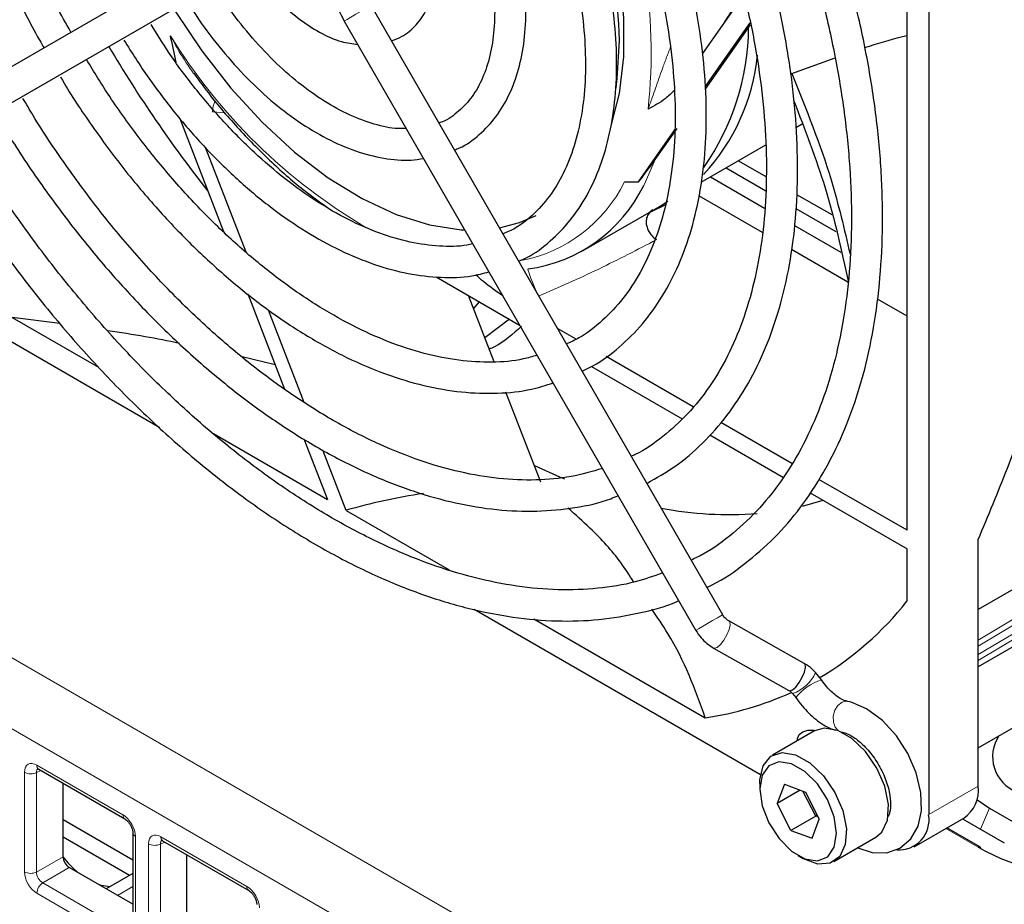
# Paper-space layout 'Blatt4' of a CAD drawing. Header units: millimetres. Extents: x 5 to 418, y 2 to 292.
# Tile 41 of 66: x 100 to 114, y 188 to 201. Entities that reach past the tile are written whole.
import ezdxf

# ---------------------------------------------------------------- set-up
doc = ezdxf.new("R2010")
doc.units = ezdxf.units.MM

psp = doc.layouts.new('Blatt4')

# ---------------------------------------------------------------- linework, layer by layer
at = {"color": 7, "linetype": 'Continuous', "lineweight": 25}
for p, q in [((112.911, 206.423), (112.911, 189.275)), ((112.602, 193.331), (112.602, 203.738)), ((103.066, 201.811), (98.051, 198.914)), ((98.273, 198.529), (103.288, 201.426)), ((110.277, 200.972), (109.685, 200.129)), ((109.973, 192.126), (104.957, 200.813)), ((104.572, 200.591), (109.588, 191.903)), ((109.721, 199.65), (110.364, 200.564)), ((109.723, 199.616), (110.369, 200.536)), ((110.958, 199.843), (111.577, 200.068)), ((102.225, 199.203), (102.851, 197.588)), ((111.018, 199.073), (111.106, 199.123)), ((108.771, 198.298), (109.29, 199.037)), ((109.009, 198.615), (109.322, 199.056)), ((103.172, 197.293), (102.593, 198.785)), ((109.666, 198.292), (110.588, 198.824)), ((110.196, 198.598), (110.589, 198.372)), ((109.799, 198.369), (110.571, 197.923)), ((110.02, 198.496), (110.588, 198.168)), ((108.571, 198.297), (108.771, 198.298)), ((110.539, 197.574), (109.634, 198.096)), ((111.026, 198.119), (111.528, 197.83)), ((107.983, 197.32), (109.079, 197.953)), ((109.155, 197.971), (108.943, 197.866)), ((109.079, 197.953), (109.189, 198.022)), ((111.017, 197.92), (111.587, 197.592)), ((110.998, 197.676), (111.66, 197.294)), ((111.76, 196.869), (110.953, 197.335)), ((101.94, 194.792), (97.806, 197.179)), ((105.882, 196.945), (107.075, 196.256)), ((103.195, 196.702), (103.722, 195.344)), ((106.712, 195.731), (106.344, 196.678)), ((106.418, 196.487), (106.504, 196.586)), ((112.602, 196.383), (112.183, 196.625)), ((104.002, 195.153), (103.491, 196.47)), ((99.834, 196.365), (101.066, 195.654)), ((100.515, 196.276), (99.834, 196.365)), ((106.932, 196.338), (106.578, 196.075)), ((107.884, 196.054), (107.615, 196.209)), ((103.588, 195.689), (103.118, 195.801)), ((109.553, 195.091), (108.309, 195.809)), ((108.1, 195.664), (109.393, 194.918)), ((107.377, 194.016), (106.879, 195.299)), ((110.957, 194.28), (109.944, 194.865)), ((102.705, 194.708), (104.334, 193.768)), ((103.997, 194.635), (104.334, 193.768)), ((109.788, 194.69), (110.839, 194.083)), ((104.599, 193.614), (104.266, 194.472)), ((117.602, 194.502), (113.618, 192.202)), ((117.352, 194.358), (113.618, 192.202)), ((112.602, 193.331), (111.345, 194.056)), ((111.218, 193.864), (112.602, 193.065)), ((117.93, 193.873), (113.618, 191.383)), ((111.11, 193.673), (111.404, 193.757)), ((104.599, 193.614), (106.071, 192.765)), ((113.618, 189.683), (113.618, 193.199)), ((112.602, 192.317), (112.602, 193.065)), ((113.618, 190.229), (118.43, 193.007)), ((110.512, 189.844), (106.427, 192.202)), ((107.28, 192.067), (109.724, 190.656)), ((111.134, 191.432), (110.059, 192.037)), ((109.841, 191.65), (110.916, 191.045)), ((111.382, 191.195), (111.296, 191.303)), ((110.969, 191.002), (111.016, 190.944)), ((111.284, 190.469), (110.683, 190.122)), ((100.213, 189.924), (101.442, 189.214)), ((100.56, 188.675), (100.56, 189.724)), ((110.502, 189.721), (110.502, 189.64)), ((110.853, 189.708), (110.748, 189.436)), ((110.853, 189.708), (111.154, 189.596)), ((111.076, 189.625), (110.748, 189.436)), ((111.299, 189.255), (111.118, 189.609)), ((111.154, 189.596), (111.351, 189.211)), ((110.946, 189.051), (110.748, 189.436)), ((113.596, 189.492), (113.778, 189.369)), ((113.778, 189.369), (114.308, 189.063)), ((111.299, 189.255), (110.946, 189.051)), ((111.299, 189.255), (111.316, 189.28)), ((111.336, 189.242), (111.299, 189.255)), ((101.556, 188.624), (100.56, 189.199)), ((111.247, 188.939), (111.351, 189.211)), ((112.704, 188.817), (113.411, 189.226)), ((113.396, 189.217), (113.46, 189.179)), ((113.46, 189.179), (113.99, 188.872)), ((101.507, 188.407), (100.56, 188.954)), ((101.556, 189.017), (101.556, 187.598)), ((110.946, 189.051), (111.247, 188.939)), ((111.558, 188.606), (112.159, 188.953)), ((113.643, 188.815), (113.172, 189.087)), ((101.981, 188.903), (103.21, 188.194)), ((102.328, 187.655), (102.328, 188.703)), ((111.05, 188.691), (111.121, 188.65)), ((101.556, 187.998), (100.648, 188.522)), ((101.556, 188.436), (101.177, 188.217))]:
    psp.add_line(p, q, dxfattribs=at)
at = {"color": 7, "linetype": 'Continuous', "lineweight": 18}
for p, q in [((78.788, 203.657), (121.553, 178.969)), ((121.119, 178.208), (78.354, 202.896)), ((102.874, 199.282), (102.694, 199.298)), ((113.618, 191.762), (116.366, 193.404)), ((116.436, 193.363), (113.618, 191.679)), ((113.618, 191.557), (116.541, 193.303)), ((116.611, 193.262), (113.618, 191.474)), ((100.187, 189.981), (101.416, 189.272)), ((100.011, 188.46), (100.011, 189.879)), ((100.245, 189.905), (100.183, 189.876)), ((100.183, 189.876), (100.183, 188.457)), ((112.911, 189.275), (113.618, 189.683)), ((113.778, 189.369), (113.652, 189.068)), ((101.593, 188.966), (101.593, 187.547)), ((101.955, 188.961), (103.184, 188.251)), ((113.618, 188.812), (113.156, 189.079)), ((101.779, 187.439), (101.779, 188.859)), ((102.013, 188.885), (101.951, 188.856)), ((101.951, 188.856), (101.951, 187.437)), ((100.183, 188.457), (100.56, 188.675)), ((100.648, 188.522), (100.271, 188.305)), ((100.271, 188.305), (101.5, 187.595)), ((101.338, 188.124), (101.556, 188.25)), ((101.416, 187.445), (100.187, 188.154))]:
    psp.add_line(p, q, dxfattribs=at)
at = {"color": 7, "linetype": 'Continuous', "lineweight": 25, "flags": 128}
for points in [[(108.387, 199.117), (108.5, 199.559), (108.562, 200.079), (108.562, 200.64), (108.5, 201.232), (108.377, 201.846), (108.194, 202.471), (107.956, 203.097), (107.666, 203.714), (107.568, 203.897)], [(102.157, 200.739), (102.16, 200.733), (102.54, 200.164), (102.955, 199.634), (103.4, 199.15), (103.865, 198.722), (104.345, 198.356), (104.83, 198.058), (105.314, 197.832), (105.787, 197.684), (106.243, 197.614), (106.292, 197.612)], [(108.45, 199.638), (108.468, 199.773), (108.499, 200.314)], [(106.788, 197.642), (107.072, 197.716), (107.31, 197.817)], [(107.286, 194.252), (107.644, 194.091), (107.716, 194.061)], [(110.916, 191.045), (110.928, 191.041), (110.967, 191.054), (111.015, 191.095), (111.064, 191.158), (111.108, 191.233), (111.139, 191.309), (111.152, 191.374), (111.147, 191.419), (111.134, 191.432)], [(111.898, 188.802), (112.106, 188.735), (112.314, 188.733), (112.5, 188.798), (112.658, 188.932), (112.759, 189.112), (112.808, 189.331), (112.801, 189.589), (112.735, 189.869), (112.616, 190.145), (112.452, 190.4), (112.253, 190.618), (112.026, 190.784), (111.804, 190.878), (111.757, 190.889), (111.757, 190.889)], [(111.614, 190.477), (111.422, 190.509), (111.284, 190.469)], [(111.04, 190.328), (111.038, 190.363), (111.061, 190.417), (111.114, 190.458), (111.189, 190.48), (111.275, 190.479), (111.295, 190.475)], [(112.159, 188.953), (112.243, 189.026), (112.323, 189.196), (112.338, 189.422), (112.286, 189.679), (112.173, 189.94), (112.011, 190.176), (111.817, 190.362), (111.614, 190.477)], [(110.502, 189.721), (110.504, 189.772), (110.552, 189.973), (110.661, 190.108), (110.821, 190.162), (111.013, 190.13)], [(111.013, 190.13), (111.216, 190.015), (111.409, 189.829), (111.571, 189.593), (111.685, 189.332), (111.737, 189.075), (111.722, 188.849), (111.642, 188.679), (111.506, 188.583), (111.328, 188.571), (111.127, 188.646), (111.121, 188.65)], [(110.954, 190.002), (110.775, 190.03), (110.63, 189.972), (110.535, 189.837), (110.502, 189.639), (110.535, 189.403), (110.631, 189.158), (110.776, 188.933), (110.955, 188.755), (111.146, 188.645), (111.324, 188.617), (111.47, 188.675), (111.565, 188.81), (111.598, 189.008), (111.565, 189.243), (111.469, 189.489), (111.323, 189.714), (111.144, 189.892), (110.954, 190.002)], [(101.231, 188.248), (101.106, 188.267), (101.073, 188.277)]]:
    psp.add_lwpolyline(points, dxfattribs=at)
at = {"color": 7, "linetype": 'Continuous', "lineweight": 18, "flags": 128}
for points in [[(104.572, 200.591), (104.579, 200.594), (104.612, 200.613), (104.668, 200.646), (104.739, 200.687), (104.814, 200.73), (104.881, 200.769), (104.931, 200.798), (104.956, 200.812), (104.957, 200.813)], [(109.009, 198.615), (108.873, 198.298), (108.846, 198.245)], [(107.322, 196.718), (107.317, 196.727), (107.287, 196.796), (107.257, 196.868), (107.23, 196.936), (107.209, 196.994), (107.195, 197.035), (107.19, 197.057), (107.194, 197.056)], [(109.588, 191.903), (109.594, 191.907), (109.627, 191.926), (109.684, 191.959), (109.755, 192), (109.829, 192.043), (109.897, 192.082), (109.947, 192.111), (109.971, 192.125), (109.973, 192.126)], [(109.841, 191.65), (109.853, 191.647), (109.892, 191.66), (109.94, 191.701), (109.989, 191.763), (110.033, 191.838), (110.064, 191.914), (110.077, 191.979), (110.072, 192.024), (110.059, 192.037)], [(111.621, 190.474), (111.578, 190.522), (111.552, 190.595), (111.55, 190.68), (111.573, 190.763), (111.616, 190.833), (111.675, 190.878), (111.739, 190.891), (111.757, 190.889)]]:
    psp.add_lwpolyline(points, dxfattribs=at)
at = {"color": 7, "linetype": 'Continuous', "lineweight": 25}
for centre, radius, start, end in [((100.867, 200.069), 7.636, 1.8385, 29.7338), ((106.834, 200.522), 3.508, 324.8893, 359.5803), ((117.29, 209.75), 18.686, 210.64, 218.3098), ((107.521, 200.411), 2.965, 317.3143, 354.0446), ((105.377, 201.215), 4.475, 319.3319, 320.3618), ((106.908, 199.195), 2.158, 277.6274, 333.8922), ((110.066, 198.627), 5.074, 258.9588, 274.4777), ((109.029, 195.147), 4.557, 300.6254, 321.6186), ((109.049, 195.207), 4.601, 278.4419, 294.4333), ((114.357, 190.101), 0.534, 146.0469, 249.1994), ((113.142, 189.623), 0.48, 304.0575, 7.2546), ((112.489, 189.202), 0.428, 265.4149, 9.7961), ((113.629, 188.795), 0.0251, 354.3222, 54.3691), ((101.712, 189.569), 1.46, 217.8609, 230.2183)]:
    psp.add_arc(centre, radius, start, end, dxfattribs=at)
at = {"color": 7, "linetype": 'Continuous', "lineweight": 18}
for centre, radius, start, end in [((101.696, 200.141), 7.256, 353.6007, 25.9923), ((108.996, 204.634), 8.108, 211.6556, 239.551), ((103.214, 199.262), 0.522, 158.5456, 176.0315), ((106.696, 199.232), 2.096, 280.9345, 333.4912), ((110.798, 191.516), 0.542, 288.443, 336.8876), ((111.596, 190.491), 0.736, 106.8688, 142.0121), ((100.249, 189.974), 0.0619, 173.8805, 234.8096), ((100.099, 190.051), 0.194, 242.7383, 295.5294), ((101.478, 189.265), 0.0623, 173.9926, 233.8459), ((101.618, 189.023), 0.0623, 186.2577, 246.0131), ((102.017, 188.954), 0.0619, 173.8805, 234.8096), ((101.867, 189.031), 0.194, 242.7385, 295.529), ((113.633, 188.793), 0.0242, 64.2108, 128.4369), ((100.099, 188.632), 0.194, 242.7383, 295.5294), ((100.381, 188.145), 0.193, 124.4669, 177.2664), ((103.246, 188.245), 0.0623, 173.9926, 233.8459)]:
    psp.add_arc(centre, radius, start, end, dxfattribs=at)
at = {"color": 7, "linetype": 'Continuous', "lineweight": 25}
for centre, major_axis, ratio, start_param, end_param in [((108.579, 189.739), (7.357, -0.897), 0.565682, 2.040513, 2.209587), ((115.597, 189.995), (2.8, 0.043), 0.587275, 3.917956, 5.488752), ((100.648, 188.624), (-0.062, 0.108), 0.578965, 0.786849, 2.354907)]:
    psp.add_ellipse(centre, major_axis=major_axis, ratio=ratio, start_param=start_param, end_param=end_param, dxfattribs=at)
at = {"color": 7, "linetype": 'Continuous', "lineweight": 18}
for centre, major_axis, ratio, start_param, end_param in [((100.188, 189.776), (-0.125, 0.217), 0.575802, 5.499237, 7.067295), ((100.276, 189.827), (-0.073, 0.103), 0.569649, 6.163641, 7.016731), ((101.416, 189.067), (-0.125, 0.217), 0.578965, 3.928442, 5.496499), ((101.956, 188.756), (-0.125, 0.217), 0.575802, 5.499237, 7.067295), ((102.044, 188.807), (-0.073, 0.103), 0.569649, 6.163641, 7.016731), ((100.188, 188.358), (-0.125, 0.217), 0.578965, 0.786849, 2.354907), ((100.276, 188.409), (-0.062, 0.108), 0.642476, 0.786856, 2.354913), ((103.184, 188.047), (-0.125, 0.217), 0.578965, 3.928442, 5.496499)]:
    psp.add_ellipse(centre, major_axis=major_axis, ratio=ratio, start_param=start_param, end_param=end_param, dxfattribs=at)
at = {"color": 7, "linetype": 'Continuous', "lineweight": 25}
for points, knots in [([(100.006, 208.501), (99.943, 208.446), (99.764, 208.289), (99.519, 207.96), (99.27, 207.524), (99.076, 207.03), (98.935, 206.487), (98.85, 205.899), (98.823, 205.273), (98.852, 204.616), (98.938, 203.935), (99.08, 203.237), (99.275, 202.529), (99.522, 201.818), (99.82, 201.113), (100.077, 200.573), (100.248, 200.278), (100.289, 200.207)], [0, 0, 0, 0, 0.037669, 0.108408, 0.17959, 0.251301, 0.323471, 0.395956, 0.468611, 0.541328, 0.61403, 0.686691, 0.759308, 0.831882, 0.904423, 0.976943, 1, 1, 1, 1]), ([(100.674, 200.43), (100.604, 200.556), (100.41, 200.901), (100.14, 201.485), (99.865, 202.17), (99.641, 202.857), (99.467, 203.537), (99.347, 204.203), (99.281, 204.846), (99.27, 205.459), (99.313, 206.037), (99.409, 206.571), (99.556, 207.058), (99.754, 207.49), (99.978, 207.846), (100.154, 208.027), (100.232, 208.108)], [0, 0, 0, 0, 0.043161, 0.118087, 0.192987, 0.267849, 0.342659, 0.417402, 0.492072, 0.566665, 0.641195, 0.7157, 0.790231, 0.864912, 0.939937, 1, 1, 1, 1]), ([(109.748, 192.516), (109.773, 192.528), (109.967, 192.616), (110.292, 192.848), (110.716, 193.213), (111.09, 193.648), (111.416, 194.142), (111.692, 194.694), (111.916, 195.299), (112.085, 195.954), (112.198, 196.655), (112.255, 197.395), (112.256, 198.169), (112.199, 198.972), (112.087, 199.798), (111.919, 200.641), (111.697, 201.495), (111.424, 202.354), (111.1, 203.213), (110.727, 204.064), (110.38, 204.774), (110.142, 205.191), (110.06, 205.336)], [0, 0, 0, 0, 0.008049, 0.060807, 0.113541, 0.166356, 0.219352, 0.272576, 0.326022, 0.379645, 0.433391, 0.487207, 0.541056, 0.594906, 0.648743, 0.702562, 0.75636, 0.81014, 0.863903, 0.917655, 0.971398, 1, 1, 1, 1]), ([(109.679, 205.116), (109.687, 205.103), (109.851, 204.825), (110.136, 204.263), (110.525, 203.436), (110.863, 202.597), (111.154, 201.757), (111.394, 200.92), (111.581, 200.094), (111.714, 199.283), (111.794, 198.496), (111.818, 197.736), (111.787, 197.011), (111.702, 196.325), (111.563, 195.683), (111.373, 195.09), (111.132, 194.55), (110.843, 194.066), (110.507, 193.64), (110.124, 193.28), (109.795, 193.034), (109.581, 192.932), (109.523, 192.905)], [0, 0, 0, 0, 0.002759, 0.057012, 0.111259, 0.165497, 0.21972, 0.273924, 0.328104, 0.382257, 0.436381, 0.490475, 0.544544, 0.5986, 0.652655, 0.70674, 0.760902, 0.815207, 0.869731, 0.924543, 0.97966, 1, 1, 1, 1]), ([(108.891, 193.999), (109.027, 194.076), (109.311, 194.236), (109.692, 194.563), (110.042, 194.957), (110.343, 195.414), (110.593, 195.926), (110.791, 196.493), (110.934, 197.108), (111.02, 197.767), (111.05, 198.463), (111.023, 199.191), (110.94, 199.944), (110.8, 200.717), (110.607, 201.501), (110.361, 202.292), (110.065, 203.082), (109.718, 203.864), (109.429, 204.453), (109.244, 204.772), (109.203, 204.842)], [0, 0, 0, 0, 0.0523003, 0.1094749, 0.1667189, 0.2241938, 0.2819796, 0.340069, 0.3983971, 0.4568813, 0.5154484, 0.5740453, 0.6326325, 0.6911968, 0.7497338, 0.8082444, 0.8667325, 0.9252032, 0.9836628, 1, 1, 1, 1]), ([(108.819, 204.62), (108.926, 204.426), (109.168, 203.987), (109.497, 203.28), (109.81, 202.512), (110.073, 201.742), (110.285, 200.976), (110.444, 200.222), (110.55, 199.487), (110.6, 198.776), (110.596, 198.096), (110.538, 197.454), (110.426, 196.855), (110.262, 196.304), (110.048, 195.805), (109.786, 195.362), (109.478, 194.977), (109.121, 194.66), (108.85, 194.463), (108.686, 194.393), (108.668, 194.386)], [0, 0, 0, 0, 0.046361, 0.105459, 0.164544, 0.223608, 0.282644, 0.341646, 0.400608, 0.459528, 0.518407, 0.577257, 0.636097, 0.69496, 0.753911, 0.813044, 0.872479, 0.932323, 0.992603, 1, 1, 1, 1]), ([(107.967, 195.6), (108.018, 195.623), (108.21, 195.711), (108.501, 195.933), (108.836, 196.263), (109.119, 196.659), (109.354, 197.111), (109.535, 197.617), (109.662, 198.172), (109.733, 198.77), (109.746, 199.404), (109.702, 200.068), (109.602, 200.755), (109.447, 201.456), (109.239, 202.165), (108.98, 202.876), (108.669, 203.577), (108.434, 204.058), (108.294, 204.296), (108.285, 204.311)], [0, 0, 0, 0, 0.023224, 0.08673, 0.15021, 0.213925, 0.278073, 0.342691, 0.407694, 0.472946, 0.538322, 0.603733, 0.669121, 0.734472, 0.799783, 0.865057, 0.930303, 0.995533, 1, 1, 1, 1]), ([(107.897, 204.087), (107.976, 203.945), (108.177, 203.583), (108.452, 202.982), (108.724, 202.297), (108.944, 201.61), (109.114, 200.931), (109.23, 200.267), (109.292, 199.626), (109.3, 199.015), (109.253, 198.44), (109.153, 197.909), (109.002, 197.426), (108.802, 196.997), (108.555, 196.623), (108.261, 196.314), (107.991, 196.099), (107.804, 196.013), (107.744, 195.986)], [0, 0, 0, 0, 0.042799, 0.108887, 0.174954, 0.240985, 0.306969, 0.372895, 0.438755, 0.504547, 0.570286, 0.636004, 0.701752, 0.767642, 0.833849, 0.900591, 0.968029, 1, 1, 1, 1]), ([(107.062, 197.168), (107.101, 197.184), (107.266, 197.254), (107.517, 197.447), (107.807, 197.742), (108.046, 198.103), (108.234, 198.517), (108.368, 198.984), (108.447, 199.496), (108.468, 200.046), (108.432, 200.627), (108.339, 201.23), (108.191, 201.845), (107.991, 202.467), (107.737, 203.084), (107.53, 203.527), (107.397, 203.755), (107.378, 203.787)], [0, 0, 0, 0, 0.022756, 0.095127, 0.167408, 0.240064, 0.31345, 0.387597, 0.462307, 0.537325, 0.612454, 0.687556, 0.762595, 0.837569, 0.912487, 0.98737, 1, 1, 1, 1]), ([(106.991, 203.564), (107.054, 203.45), (107.222, 203.146), (107.447, 202.634), (107.667, 202.04), (107.835, 201.449), (107.951, 200.871), (108.012, 200.314), (108.02, 199.787), (107.974, 199.297), (107.876, 198.853), (107.729, 198.46), (107.535, 198.121), (107.295, 197.845), (107.064, 197.653), (106.897, 197.58), (106.839, 197.555)], [0, 0, 0, 0, 0.045514, 0.121607, 0.197654, 0.273629, 0.349509, 0.425274, 0.500916, 0.576457, 0.651963, 0.727546, 0.803469, 0.880142, 0.958002, 1, 1, 1, 1]), ([(115.016, 200.544), (114.959, 200.778), (114.842, 201.247), (114.548, 201.947), (114.15, 202.653), (113.796, 203.094), (113.618, 203.316)], [0, 0, 0, 0, 0.208768, 0.419594, 0.708565, 1, 1, 1, 1]), ([(106.146, 198.754), (106.169, 198.763), (106.301, 198.81), (106.505, 198.965), (106.746, 199.217), (106.933, 199.532), (107.069, 199.898), (107.15, 200.312), (107.173, 200.766), (107.138, 201.251), (107.047, 201.756), (106.9, 202.27), (106.708, 202.777), (106.543, 203.101), (106.463, 203.259)], [0, 0, 0, 0, 0.018875, 0.105724, 0.192195, 0.279301, 0.367864, 0.457877, 0.548811, 0.640112, 0.731392, 0.822548, 0.913581, 1, 1, 1, 1]), ([(106.075, 203.035), (106.133, 202.924), (106.274, 202.657), (106.446, 202.22), (106.593, 201.74), (106.686, 201.272), (106.726, 200.827), (106.713, 200.416), (106.649, 200.049), (106.536, 199.733), (106.381, 199.472), (106.18, 199.277), (106.028, 199.165), (105.93, 199.139), (105.925, 199.138)], [0, 0, 0, 0, 0.066008, 0.15878, 0.251414, 0.343841, 0.436002, 0.527882, 0.619568, 0.711275, 0.803558, 0.897516, 0.994422, 1, 1, 1, 1]), ([(104.654, 202.728), (104.611, 202.7), (104.502, 202.627), (104.364, 202.456), (104.259, 202.216), (104.208, 201.932), (104.215, 201.611), (104.281, 201.267), (104.398, 200.919), (104.515, 200.699), (104.572, 200.591)], [0, 0, 0, 0, 0.077401, 0.20106, 0.326382, 0.4572, 0.592827, 0.73021, 0.867315, 1, 1, 1, 1]), ([(105.248, 200.309), (105.297, 200.327), (105.43, 200.373), (105.604, 200.528), (105.76, 200.752), (105.861, 201.028), (105.907, 201.348), (105.895, 201.704), (105.824, 202.081), (105.714, 202.433), (105.608, 202.648), (105.563, 202.74)], [0, 0, 0, 0, 0.067332, 0.182316, 0.29656, 0.413555, 0.53482, 0.658991, 0.783978, 0.908704, 1, 1, 1, 1]), ([(103.231, 201.393), (103.274, 201.326), (103.392, 201.144), (103.624, 200.884), (103.913, 200.622), (104.22, 200.422), (104.508, 200.292), (104.689, 200.266), (104.766, 200.255)], [0, 0, 0, 0, 0.106026, 0.292578, 0.479898, 0.668428, 0.858337, 1, 1, 1, 1]), ([(105.456, 199.06), (105.418, 199.058), (105.278, 199.051), (105.005, 199.112), (104.649, 199.242), (104.284, 199.441), (103.919, 199.702), (103.561, 200.02), (103.22, 200.39), (102.935, 200.751), (102.78, 200.999), (102.719, 201.097)], [0, 0, 0, 0, 0.048255, 0.174917, 0.299362, 0.423028, 0.546577, 0.670264, 0.794189, 0.918328, 1, 1, 1, 1]), ([(110.26, 201.036), (110.238, 200.993), (110.163, 200.846), (110.067, 200.686), (109.994, 200.571), (109.983, 200.553)], [0, 0, 0, 0, 0.262514, 0.885744, 1, 1, 1, 1]), ([(102.349, 200.85), (102.384, 200.792), (102.515, 200.574), (102.78, 200.225), (103.137, 199.816), (103.519, 199.455), (103.917, 199.149), (104.325, 198.905), (104.735, 198.727), (105.137, 198.626), (105.464, 198.592), (105.645, 198.622), (105.703, 198.632)], [0, 0, 0, 0, 0.04072, 0.15326, 0.265904, 0.378733, 0.491819, 0.60521, 0.71888, 0.832538, 0.945517, 1, 1, 1, 1]), ([(106.405, 197.416), (106.378, 197.409), (106.232, 197.372), (105.935, 197.374), (105.518, 197.426), (105.082, 197.554), (104.634, 197.749), (104.181, 198.009), (103.728, 198.331), (103.284, 198.712), (102.853, 199.144), (102.444, 199.624), (102.094, 200.092), (101.898, 200.41), (101.816, 200.543)], [0, 0, 0, 0, 0.021516, 0.115272, 0.207587, 0.298908, 0.389732, 0.480391, 0.571033, 0.661739, 0.752542, 0.843439, 0.93441, 1, 1, 1, 1]), ([(102.176, 199.999), (102.149, 200.124), (102.121, 200.251), (102.095, 200.377), (102.094, 200.379)], [0, 0, 0, 0, 0.985956, 1, 1, 1, 1]), ([(111.996, 200.213), (112.179, 200.268), (112.396, 200.334), (112.574, 200.379), (112.602, 200.386)], [0, 0, 0, 0, 0.847962, 1, 1, 1, 1]), ([(101.428, 200.319), (101.544, 200.136), (101.781, 199.764), (102.182, 199.24), (102.614, 198.748), (103.071, 198.303), (103.544, 197.912), (104.028, 197.579), (104.517, 197.31), (105.006, 197.109), (105.486, 196.979), (105.951, 196.926), (106.338, 196.935), (106.557, 196.993), (106.637, 197.014)], [0, 0, 0, 0, 0.082769, 0.169201, 0.255683, 0.342244, 0.428908, 0.515696, 0.60261, 0.689619, 0.776585, 0.863268, 0.949336, 1, 1, 1, 1]), ([(107.323, 195.826), (107.259, 195.807), (107.058, 195.745), (106.685, 195.718), (106.213, 195.742), (105.717, 195.84), (105.206, 196.007), (104.685, 196.243), (104.159, 196.543), (103.634, 196.906), (103.115, 197.329), (102.609, 197.805), (102.121, 198.331), (101.658, 198.901), (101.244, 199.473), (101.004, 199.865), (100.895, 200.043)], [0, 0, 0, 0, 0.0362925, 0.1130616, 0.1890689, 0.2644365, 0.3393975, 0.4141539, 0.4888402, 0.5635205, 0.6382334, 0.7129976, 0.7878149, 0.8626791, 0.9375791, 1, 1, 1, 1]), ([(100.523, 199.796), (100.532, 199.78), (100.669, 199.539), (100.969, 199.095), (101.422, 198.477), (101.91, 197.899), (102.42, 197.366), (102.951, 196.883), (103.495, 196.455), (104.049, 196.088), (104.607, 195.784), (105.163, 195.548), (105.711, 195.383), (106.246, 195.29), (106.76, 195.274), (107.199, 195.318), (107.451, 195.398), (107.552, 195.43)], [0, 0, 0, 0, 0.005252, 0.077956, 0.150672, 0.223414, 0.296195, 0.369027, 0.441921, 0.514884, 0.587914, 0.660993, 0.734054, 0.806988, 0.879641, 0.95184, 1, 1, 1, 1]), ([(102.426, 199.845), (102.504, 199.738), (102.718, 199.445), (103.101, 199.009), (103.564, 198.544), (103.985, 198.177), (104.252, 197.991), (104.355, 197.92)], [0, 0, 0, 0, 0.138006, 0.375759, 0.613681, 0.85183, 1, 1, 1, 1]), ([(110.958, 199.843), (111.162, 199.336), (111.511, 198.473), (111.707, 197.621), (111.789, 197.269)], [0, 0, 0, 0, 0.587092, 1, 1, 1, 1]), ([(108.256, 194.211), (108.11, 194.168), (107.809, 194.081), (107.312, 194.036), (106.781, 194.057), (106.229, 194.15), (105.659, 194.313), (105.077, 194.545), (104.488, 194.844), (103.897, 195.207), (103.309, 195.632), (102.728, 196.115), (102.161, 196.652), (101.613, 197.238), (101.087, 197.868), (100.592, 198.539), (100.225, 199.082), (100.037, 199.407), (99.989, 199.488)], [0, 0, 0, 0, 0.062856, 0.129349, 0.19538, 0.261011, 0.326365, 0.39156, 0.456683, 0.521788, 0.586901, 0.652038, 0.71721, 0.782414, 0.847648, 0.912906, 0.97818, 1, 1, 1, 1]), ([(109.283, 199.602), (109.24, 199.56), (109.129, 199.45), (108.99, 199.381), (108.908, 199.333), (108.907, 199.332)], [0, 0, 0, 0, 0.385098, 0.992564, 1, 1, 1, 1]), ([(110.984, 199.46), (111.145, 199.044), (111.482, 198.172), (111.669, 197.314), (111.767, 196.865)], [0, 0, 0, 0, 0.477683, 1, 1, 1, 1]), ([(99.605, 199.266), (99.672, 199.152), (99.885, 198.789), (100.283, 198.205), (100.794, 197.522), (101.337, 196.879), (101.903, 196.281), (102.49, 195.732), (103.092, 195.237), (103.704, 194.801), (104.322, 194.427), (104.941, 194.118), (105.556, 193.878), (106.162, 193.709), (106.752, 193.613), (107.323, 193.59), (107.865, 193.646), (108.251, 193.725), (108.442, 193.807), (108.475, 193.82)], [0, 0, 0, 0, 0.029368, 0.0931863, 0.1570142, 0.220859, 0.2847282, 0.3486291, 0.4125677, 0.4765487, 0.5405727, 0.6046339, 0.668713, 0.7327617, 0.7967132, 0.8604759, 0.923949, 0.9870593, 1, 1, 1, 1]), ([(109.116, 192.721), (108.987, 192.676), (108.694, 192.571), (108.194, 192.492), (107.629, 192.47), (107.039, 192.522), (106.43, 192.644), (105.804, 192.836), (105.168, 193.096), (104.524, 193.424), (103.878, 193.816), (103.234, 194.27), (102.598, 194.783), (101.974, 195.351), (101.367, 195.97), (100.782, 196.636), (100.221, 197.343), (99.694, 198.089), (99.33, 198.641), (99.154, 198.95), (99.13, 198.992)], [0, 0, 0, 0, 0.046684, 0.106631, 0.166273, 0.225608, 0.284695, 0.343616, 0.402441, 0.461221, 0.519991, 0.578765, 0.637556, 0.69637, 0.755209, 0.814069, 0.872948, 0.931841, 0.990744, 1, 1, 1, 1]), ([(98.732, 198.795), (98.775, 198.72), (98.973, 198.374), (99.365, 197.781), (99.906, 197.022), (100.481, 196.303), (101.081, 195.625), (101.705, 194.993), (102.347, 194.413), (103.003, 193.887), (103.669, 193.421), (104.34, 193.017), (105.011, 192.679), (105.678, 192.408), (106.337, 192.208), (106.982, 192.08), (107.608, 192.026), (108.211, 192.044), (108.782, 192.144), (109.16, 192.24), (109.336, 192.323), (109.344, 192.327)], [0, 0, 0, 0, 0.015824, 0.073566, 0.131312, 0.189069, 0.24684, 0.304631, 0.362445, 0.420287, 0.478159, 0.53606, 0.593987, 0.651926, 0.709849, 0.767714, 0.825465, 0.883037, 0.94037, 0.997436, 1, 1, 1, 1]), ([(108.823, 198.36), (108.867, 198.421), (108.923, 198.499), (108.994, 198.595), (109.009, 198.615)], [0, 0, 0, 0, 0.78624, 1, 1, 1, 1]), ([(108.977, 197.898), (108.951, 197.88), (108.908, 197.849), (108.881, 197.772), (108.879, 197.701), (108.895, 197.634), (108.924, 197.574), (108.964, 197.524), (109, 197.492), (109.022, 197.479), (109.029, 197.474)], [0, 0, 0, 0, 0.250628, 0.420836, 0.549684, 0.653962, 0.758685, 0.853863, 0.954133, 1, 1, 1, 1]), ([(113.618, 193.199), (113.76, 193.537), (114.044, 194.215), (114.418, 195.244), (114.738, 196.284), (114.925, 197.067), (115.001, 197.496), (115.016, 197.584)], [0, 0, 0, 0, 0.231083, 0.463124, 0.699476, 0.938163, 1, 1, 1, 1]), ([(106.835, 196.673), (106.742, 196.736), (106.612, 196.826), (106.486, 196.938), (106.45, 196.971)], [0, 0, 0, 0, 0.709694, 1, 1, 1, 1]), ([(102.221, 195.995), (102.059, 196.028), (101.722, 196.096), (101.377, 196.148), (101.198, 196.175)], [0, 0, 0, 0, 0.480715, 1, 1, 1, 1]), ([(107.103, 196.24), (106.982, 196.128), (106.84, 195.999), (106.667, 195.922), (106.642, 195.911)], [0, 0, 0, 0, 0.856095, 1, 1, 1, 1]), ([(108.703, 192.591), (108.644, 192.684), (108.474, 192.95), (108.152, 193.302), (107.872, 193.551), (107.766, 193.646)], [0, 0, 0, 0, 0.250093, 0.71577, 1, 1, 1, 1]), ([(109.724, 190.656), (109.577, 191.062), (109.385, 191.59), (109.039, 192.09), (108.959, 192.205)], [0, 0, 0, 0, 0.769207, 1, 1, 1, 1]), ([(110.059, 192.037), (110.048, 192.045), (110.023, 192.061), (109.992, 192.094), (109.977, 192.119), (109.973, 192.126)], [0, 0, 0, 0, 0.363875, 0.817006, 1, 1, 1, 1]), ([(109.588, 191.903), (109.612, 191.866), (109.678, 191.763), (109.778, 191.694), (109.841, 191.65)], [0, 0, 0, 0, 0.361886, 1, 1, 1, 1]), ([(111.296, 191.303), (111.265, 191.335), (111.215, 191.384), (111.156, 191.419), (111.134, 191.432)], [0, 0, 0, 0, 0.632655, 1, 1, 1, 1]), ([(111.757, 190.889), (111.741, 190.893), (111.694, 190.906), (111.587, 190.967), (111.47, 191.075), (111.407, 191.162), (111.382, 191.195)], [0, 0, 0, 0, 0.166696, 0.477179, 0.799669, 1, 1, 1, 1]), ([(110.916, 191.045), (110.928, 191.038), (110.946, 191.026), (110.963, 191.009), (110.969, 191.002)], [0, 0, 0, 0, 0.635006, 1, 1, 1, 1]), ([(111.015, 190.944), (111.045, 190.903), (111.13, 190.786), (111.299, 190.626), (111.464, 190.516), (111.562, 190.487), (111.582, 190.481)], [0, 0, 0, 0, 0.187666, 0.542112, 0.905263, 1, 1, 1, 1]), ([(111.668, 190.454), (111.688, 190.449), (111.747, 190.433), (111.874, 190.363), (112.032, 190.221), (112.176, 190.033), (112.288, 189.817), (112.356, 189.598), (112.375, 189.408), (112.354, 189.283), (112.334, 189.252), (112.327, 189.242)], [0, 0, 0, 0, 0.063029, 0.186689, 0.311521, 0.438436, 0.566772, 0.694697, 0.820083, 0.942188, 1, 1, 1, 1]), ([(100.197, 189.931), (100.198, 189.931), (100.198, 189.931), (100.208, 189.926), (100.213, 189.924)], [0, 0, 0, 0, 0.511681, 1, 1, 1, 1]), ([(101.442, 189.214), (101.45, 189.209), (101.466, 189.199), (101.495, 189.169), (101.523, 189.129), (101.544, 189.083), (101.555, 189.043), (101.556, 189.024), (101.556, 189.017)], [0, 0, 0, 0, 0.155417, 0.31908, 0.497629, 0.684712, 0.870069, 1, 1, 1, 1]), ([(101.965, 188.91), (101.965, 188.91), (101.966, 188.911), (101.976, 188.906), (101.981, 188.903)], [0, 0, 0, 0, 0.511678, 1, 1, 1, 1]), ([(103.21, 188.194), (103.218, 188.189), (103.233, 188.179), (103.263, 188.148), (103.29, 188.108), (103.312, 188.063), (103.323, 188.022), (103.324, 188.004), (103.324, 187.996)], [0, 0, 0, 0, 0.155417, 0.31908, 0.49763, 0.684713, 0.870069, 1, 1, 1, 1])]:
    psp.add_open_spline(points, degree=3, knots=knots, dxfattribs=at)
at = {"color": 7, "linetype": 'Continuous', "lineweight": 18}
for points, knots in [([(102.094, 200.379), (102.135, 200.303), (102.234, 200.118), (102.352, 199.945), (102.422, 199.843)], [0, 0, 0, 0, 0.410266, 1, 1, 1, 1]), ([(108.907, 199.332), (108.927, 199.388), (108.962, 199.486), (109.014, 199.633), (109.062, 199.769), (109.103, 199.887), (109.138, 199.983), (109.165, 200.055), (109.192, 200.127), (109.212, 200.18), (109.225, 200.21), (109.227, 200.215)], [0, 0, 0, 0, 0.216091, 0.377338, 0.538953, 0.692291, 0.769391, 0.846689, 0.915799, 0.985395, 1, 1, 1, 1]), ([(109.029, 197.474), (108.756, 197.332), (108.205, 197.044), (107.633, 196.794), (107.344, 196.668)], [0, 0, 0, 0, 0.4971778, 1, 1, 1, 1])]:
    psp.add_open_spline(points, degree=3, knots=knots, dxfattribs=at)

doc.saveas('drawing.dxf')
